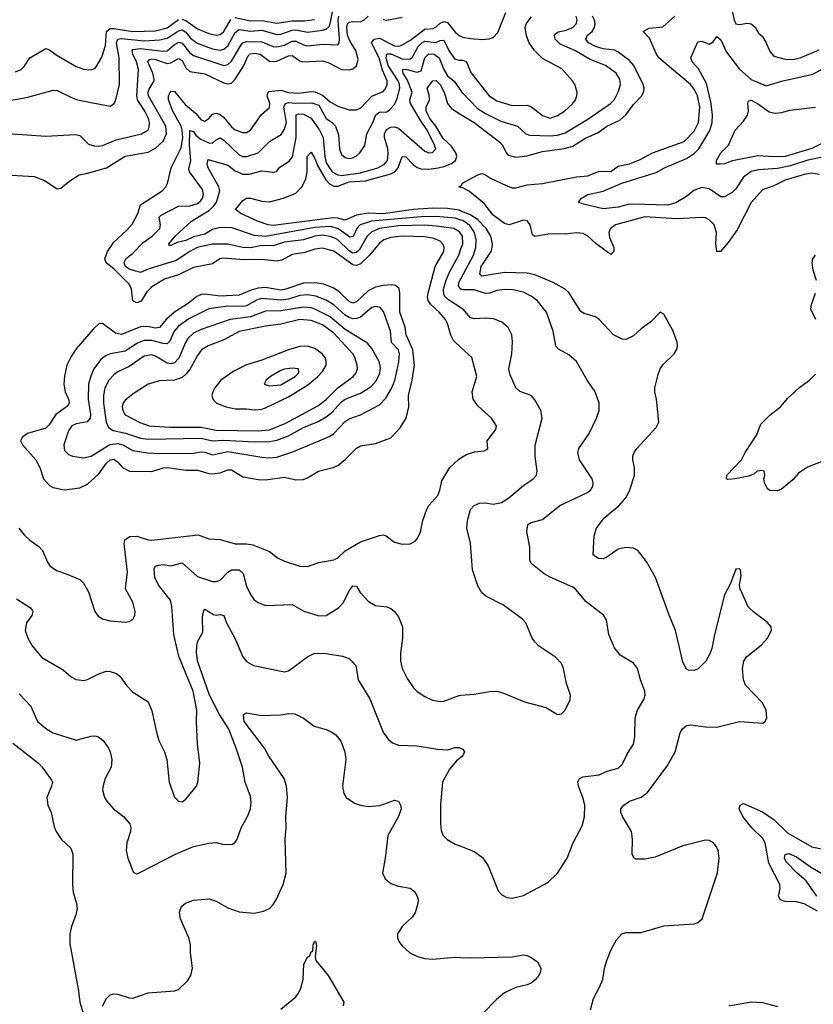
# Model space of a CAD drawing. Header units: inches. Extents: x 1305375 to 1407406, y 744550 to 841633.
# Tile 68 of 256: x 1337673 to 1341859, y 771799 to 776992. Entities that reach past the tile are written whole.
import ezdxf

# ---------------------------------------------------------------- set-up
doc = ezdxf.new("R2010")
doc.units = ezdxf.units.IN
doc.header["$MEASUREMENT"] = 0
doc.layers.add('B3737', color=7, linetype='Continuous')
doc.layers.add('B3747', color=7, linetype='Continuous')

msp = doc.modelspace()

# ---------------------------------------------------------------- linework, layer by layer
at = {"layer": 'B3737', "color": 5}
for points, elevation in [([(1337630, 776567.2), (1337716.3, 776583.7), (1337850, 776620.2), (1337870, 776618.5), (1337942.6, 776582.6), (1337978, 776570), (1338150, 776536.5), (1338170, 776548.2), (1338177.4, 776562.6), (1338198.7, 776650), (1338198.1, 776790), (1338184.1, 776870), (1338190.3, 776889.7), (1338210, 776892.5), (1338330, 776881.1), (1338410, 776886.5), (1338450, 776895.3), (1338510, 776933.2), (1338530, 776937.8), (1338550, 776926.1), (1338573.8, 776893.8), (1338608.3, 776868.3), (1338690, 776837.7), (1338730, 776831.3), (1338750, 776836.8), (1338770, 776853.7), (1338810, 776924.1), (1338830, 776939.5), (1338890, 776931.5), (1338950, 776936), (1339030, 776914.4), (1339050, 776914.9), (1339110, 776936.5), (1339130, 776937.6), (1339190, 776925.7), (1339270, 776936.5), (1339290, 776942.6), (1339304.3, 776955.7), (1339310.8, 776969.2), (1339326.6, 777053.4)], 1260), ([(1337610, 776391.1), (1337810, 776378.4), (1337966.5, 776386.5), (1337990, 776380.3), (1338035.9, 776335.9), (1338065.8, 776325.8), (1338090, 776324.7), (1338110, 776328.4), (1338181.2, 776358.8), (1338315.8, 776390), (1338348.9, 776410), (1338356.2, 776423.8), (1338357.7, 776450), (1338352.8, 776470), (1338333.6, 776510), (1338294.9, 776570), (1338289.9, 776590), (1338300.4, 776730), (1338288.4, 776770), (1338269.2, 776810), (1338265.6, 776830), (1338270, 776833.9), (1338310, 776839.4), (1338430, 776826.1), (1338450, 776828), (1338490, 776860.6), (1338512.7, 776872.7), (1338530, 776867.6), (1338570, 776817), (1338590, 776803.7), (1338750, 776751), (1338770, 776755.7), (1338790, 776772.9), (1338840.7, 776859.3), (1338850, 776870.1), (1338870, 776876.1), (1338950, 776875.5), (1339010, 776850.1), (1339030, 776847.9), (1339070, 776858.4), (1339110, 776879.1), (1339130, 776879.2), (1339170, 776858.5), (1339190, 776854), (1339270, 776862.5), (1339350, 776858.9), (1339357.8, 776870), (1339359.8, 776890), (1339353.3, 776990), (1339356.2, 777010)], 1240), ([(1337630, 776171.1), (1337750, 776164), (1337804.3, 776144.3), (1337870, 776099.3), (1337890, 776103), (1337937.4, 776142.6), (1337985.8, 776174.2), (1338030, 776182), (1338130, 776210.1), (1338230, 776271.3), (1338350, 776293.8), (1338390, 776314.6), (1338430, 776351.9), (1338447.9, 776390), (1338443.9, 776430), (1338352.7, 776590), (1338350.5, 776610), (1338355.3, 776624.7), (1338381.5, 776670), (1338381.9, 776678.1), (1338375.5, 776710), (1338348.7, 776770), (1338358, 776782), (1338370, 776785.5), (1338390, 776781.3), (1338450, 776761.5), (1338470, 776765.2), (1338510, 776787.2), (1338530, 776777.5), (1338550, 776737.6), (1338570, 776718.9), (1338650, 776705.6), (1338750, 776658.7), (1338770, 776653.8), (1338790, 776657.9), (1338810, 776678.1), (1338853.4, 776746.6), (1338877.9, 776802.1), (1338888.5, 776811.5), (1338910, 776816.2), (1338941.6, 776810), (1338990, 776774), (1339010, 776770.9), (1339030, 776773.9), (1339090, 776800.8), (1339110, 776802.8), (1339150, 776774.7), (1339166.7, 776770), (1339270, 776774.3), (1339303.7, 776763.7), (1339370, 776729), (1339410, 776727.9), (1339430, 776733.6), (1339450, 776748.4), (1339458.1, 776781.9), (1339445.5, 776830), (1339416.2, 776876.2), (1339402, 776910), (1339398.2, 776950), (1339402.6, 776970), (1339410, 776978.7), (1339430, 776983.1), (1339470, 776980.5), (1339490, 776990.9), (1339510.2, 777009.8)], 1220), ([(1337650, 776716.1), (1337681.1, 776730), (1337695.8, 776744.2), (1337727.1, 776790), (1337810, 776839.1), (1337830, 776832.3), (1337865.7, 776805.7), (1337970, 776744.5), (1338010, 776730.2), (1338050, 776726.7), (1338070, 776734.6), (1338077, 776743), (1338105.4, 776794.6), (1338124.9, 776855.1), (1338130.5, 776929.5), (1338150, 776944.8), (1338170, 776945.6), (1338270, 776929.8), (1338390, 776932.4), (1338450, 776949), (1338510, 776992.1)], 1280), ([(1338530, 776995.3), (1338550, 776988.1), (1338610, 776943), (1338670, 776918.7), (1338710, 776910.8), (1338730, 776914.5), (1338749.9, 776930), (1338787.4, 776992.6)], 1280), ([(1338810, 777003), (1338890, 776986.6), (1338950, 776987.8), (1339030, 776974.1), (1339110, 776986.1), (1339174.9, 776985.1), (1339227.8, 776992.2)], 1280), ([(1339590, 776993.5), (1339610, 776989.2), (1339690, 777005.8)], 1220), ([(1340000, 775263.8), (1339960.7, 775300.7), (1339947.5, 775327.5), (1339929.9, 775390), (1339918.8, 775410), (1339885.2, 775450), (1339841.6, 775490), (1339827.6, 775510), (1339824.4, 775530), (1339827.3, 775550), (1339864.6, 775690), (1339909.9, 775770), (1339911, 775790), (1339905.9, 775805.9), (1339890, 775823.9), (1339858, 775838), (1339810, 775845.9), (1339689.5, 775849.5), (1339630, 775842.7), (1339594, 775830), (1339570, 775812.7), (1339517.8, 775750), (1339470, 775704.7), (1339450, 775695.2), (1339430, 775698.7), (1339330, 775771.1), (1339270, 775787.7), (1339230, 775781.9), (1339176.7, 775763.3), (1339110, 775753.1), (1339056, 775724), (1339030, 775717.7), (1338947.9, 775727.9), (1338855.2, 775724.8), (1338746.3, 775733.7), (1338729.2, 775730), (1338690, 775703.9), (1338590, 775685.3), (1338510, 775645.8), (1338437.3, 775622.7), (1338370, 775583.6), (1338343.7, 775556.3), (1338313.4, 775506.6), (1338290, 775499.2), (1338269.1, 775509.1), (1338262.7, 775570), (1338250, 775596.7), (1338170, 775678.3), (1338129.2, 775710), (1338122, 775730), (1338136.7, 775770), (1338170, 775819.3), (1338238, 775882), (1338266.1, 775913.9), (1338296, 775970), (1338310, 776015.2), (1338424.1, 776090), (1338443.7, 776110), (1338452.4, 776127.6), (1338472.2, 776210), (1338523.7, 776316.3), (1338533.1, 776370), (1338530.1, 776410), (1338523.7, 776430), (1338480.3, 776510), (1338457.5, 776570), (1338458.3, 776590), (1338470, 776614.6), (1338490, 776613), (1338545.3, 776545.3), (1338599.3, 776499.3), (1338630, 776463.2), (1338650, 776457.1), (1338670, 776470.2), (1338690, 776493.7), (1338710, 776499.6), (1338730, 776492.5), (1338750, 776475.3), (1338790, 776426.7), (1338810, 776411.3), (1338850, 776396.1), (1338870, 776396.6), (1338889.9, 776410.1), (1338948, 776492), (1338991, 776529), (1338992.7, 776550), (1338978.5, 776590), (1338982.7, 776610), (1338987.1, 776612.9), (1339050, 776619.7), (1339090, 776608.3), (1339144.8, 776604.8), (1339210, 776613.5), (1339230, 776610.7), (1339270, 776593.7), (1339310, 776558.5), (1339350, 776536.6), (1339410, 776515.9), (1339450, 776515.9), (1339472.9, 776527.1), (1339530, 776589.2), (1339590, 776613.6), (1339603.2, 776630), (1339611.1, 776650), (1339611.2, 776670), (1339585.8, 776725.8), (1339568.5, 776790), (1339528.9, 776870), (1339542.7, 776890), (1339570, 776894.5), (1339650, 776853.9), (1339670, 776851.6), (1339684.8, 776855.2), (1339730, 776881.6), (1339810, 776941.9), (1339853.7, 776946.3), (1339870, 776953.6), (1339890, 776973.7), (1339910, 776982.9), (1339930, 776977), (1339970, 776925.9), (1339990, 776908.4), (1340000, 776904.3)], 1180), ([(1340000, 775862.7), (1339993.2, 775873.2), (1339962.6, 775890), (1339870, 775903.8), (1339810, 775907.5), (1339670, 775905.2), (1339570, 775890.7), (1339530, 775873.1), (1339506, 775850), (1339463.5, 775776.5), (1339450, 775763.6), (1339438.2, 775761.8), (1339430, 775760.9), (1339410, 775772.2), (1339351, 775830), (1339337.8, 775837.8), (1339310, 775849.3), (1339270, 775855.2), (1339230, 775850.2), (1339169.6, 775830.4), (1339070, 775818.4), (1339010, 775798.8), (1338950, 775800.1), (1338890, 775787.8), (1338850.6, 775790.6), (1338770, 775808), (1338690, 775807.2), (1338609.1, 775790), (1338570.2, 775770), (1338497.6, 775722.4), (1338350, 775675.3), (1338310, 775658), (1338250, 775676.6), (1338230.9, 775690), (1338224.3, 775710), (1338232.1, 775730), (1338270, 775760.5), (1338323.5, 775816.5), (1338371.2, 775850), (1338412, 775890), (1338415.2, 775910), (1338409, 775950), (1338418.6, 775961.4), (1338510, 776009), (1338570, 776011), (1338610, 776022), (1338626.1, 776033.9), (1338637.4, 776050), (1338641.8, 776070), (1338636.5, 776096.5), (1338569, 776189), (1338565.3, 776205.3), (1338576.2, 776250), (1338567.7, 776327.7), (1338570, 776407.7), (1338590, 776401.6), (1338602.3, 776382.3), (1338624, 776364), (1338670, 776341.8), (1338690, 776340.1), (1338710, 776357.8), (1338730, 776368.1), (1338750, 776357.2), (1338830, 776278.7), (1338850, 776269.6), (1338870.1, 776270.1), (1338930.2, 776289.8), (1338990, 776349.4), (1339052.8, 776387.2), (1339070, 776414.2), (1339080.8, 776450), (1339065.9, 776530), (1339072.5, 776547.5), (1339090, 776555.4), (1339130, 776551), (1339213.8, 776553.8), (1339250, 776540.3), (1339290, 776471.2), (1339321.5, 776450), (1339338.9, 776430), (1339354.8, 776385.2), (1339360.1, 776310), (1339370, 776281.5), (1339390, 776264.8), (1339410, 776260.2), (1339430, 776263.2), (1339450, 776273.4), (1339467.6, 776290), (1339492.5, 776327.5), (1339503.2, 776390), (1339535.6, 776450), (1339550.7, 776489.3), (1339570, 776504.8), (1339610, 776506.7), (1339624.2, 776515.8), (1339650, 776544.5), (1339663.3, 776576.7), (1339677.6, 776630), (1339676.9, 776650), (1339669.7, 776670), (1339615.6, 776750), (1339606.2, 776790), (1339610, 776811), (1339630, 776811.1), (1339690, 776785.1), (1339730, 776783.8), (1339745.5, 776794.5), (1339775.4, 776850), (1339794.6, 776870), (1339810, 776878.1), (1339867.6, 776872.4), (1339890, 776882.4), (1339910, 776883.5), (1339936.5, 776830), (1339966.1, 776786.1), (1339990, 776777.8), (1340000, 776778.2)], 1160), ([(1340000, 775935.4), (1339970, 775944.5), (1339870, 775953.5), (1339790, 775952.5), (1339528.9, 775930), (1339468.4, 775910), (1339451.8, 775890), (1339431.3, 775848.7), (1339414.9, 775845.1), (1339350, 775890.8), (1339310, 775901), (1339230, 775895.8), (1338968.7, 775848.7), (1338910, 775853.1), (1338793.3, 775893.3), (1338730, 775895.4), (1338690, 775885.3), (1338650, 775861.4), (1338590, 775846.4), (1338550, 775827.5), (1338502.8, 775817.2), (1338470, 775801.1), (1338461.4, 775801.5), (1338458.7, 775810), (1338492.2, 775850), (1338579.9, 775930), (1338673.2, 775986.8), (1338697.6, 776010), (1338710.8, 776030), (1338728.2, 776090), (1338723.9, 776110), (1338667.2, 776210), (1338661.3, 776230), (1338666.2, 776253.8), (1338770, 776225), (1338810, 776195), (1338850, 776177.8), (1338882.5, 776177.5), (1338950, 776195.5), (1339010, 776187.9), (1339028.2, 776191.8), (1339045.2, 776214.8), (1339093.5, 776246.5), (1339111.6, 776268.4), (1339130.9, 776370), (1339130.5, 776489.5), (1339144.4, 776495.6), (1339170, 776493.5), (1339210, 776472.7), (1339254.1, 776410), (1339272.7, 776370), (1339281.8, 776270), (1339290, 776237.1), (1339321.5, 776190), (1339350, 776172.8), (1339370.8, 776170.8), (1339470, 776183.5), (1339561.1, 776210), (1339596.5, 776230), (1339612.5, 776250), (1339616.8, 776283.2), (1339614.1, 776310), (1339596.6, 776370), (1339596.1, 776390), (1339606.8, 776413.2), (1339630, 776425.4), (1339650, 776426.5), (1339670, 776419.8), (1339810, 776299.2), (1339830, 776290.2), (1339850, 776291.6), (1339867.3, 776310), (1339860.6, 776330), (1339822.5, 776410), (1339784.4, 776464.4), (1339734, 776550), (1339731.2, 776570), (1339742.5, 776610), (1339716.5, 776676.5), (1339695.6, 776710), (1339691.3, 776728.7), (1339710, 776731.2), (1339770, 776715.4), (1339790, 776721.7), (1339810, 776790.9), (1339830, 776811.5), (1339858.2, 776810), (1339885.7, 776790), (1339910.7, 776730), (1339930, 776696.4), (1339966.8, 776666.8), (1340000, 776617.2)], 1140), ([(1340000, 775982.5), (1339990, 775986.6), (1339930, 775995.6), (1339850, 775998.3), (1339749.3, 775990.7), (1339590, 775967.6), (1339510, 775971.7), (1339450, 775960.1), (1339390, 775934.3), (1339350, 775945.4), (1339326.8, 775946.8), (1339010, 775906.9), (1338982.6, 775910), (1338927.6, 775930), (1338838.7, 775970), (1338811.6, 775990), (1338850, 776038), (1338868.7, 776051.3), (1338890, 776050.2), (1338950, 776035.1), (1338990, 776032), (1339064, 776050), (1339130, 776076.8), (1339161, 776110), (1339182.2, 776150), (1339189, 776190), (1339189.9, 776270.1), (1339210, 776292.9), (1339230, 776259.5), (1339242.8, 776222.8), (1339287.4, 776147.4), (1339306.5, 776126.5), (1339330, 776114.6), (1339350, 776114.6), (1339410, 776136.6), (1339497.5, 776142.5), (1339630, 776178.5), (1339650.9, 776189), (1339669.6, 776210), (1339690, 776271.2), (1339710, 776268.1), (1339750, 776227.2), (1339770, 776212.8), (1339790, 776206), (1339830, 776203.9), (1339879.7, 776210), (1339910, 776216.8), (1339950, 776233.8), (1339971.1, 776250), (1339977.9, 776270), (1339973.8, 776290), (1339950, 776325.7), (1339905.8, 776365.8), (1339867.5, 776430), (1339836.5, 776470), (1339817.4, 776510), (1339816.4, 776530), (1339833.9, 776570), (1339833.2, 776593.2), (1339822, 776630), (1339851.4, 776668.6), (1339870, 776671.6), (1339890, 776650.1), (1339912.4, 776610), (1339928.6, 776550), (1339950, 776522.7), (1340000, 776492.3)], 1120), ([(1340000, 776107.2), (1339989.2, 776110), (1340000, 776115.6)], 1080), ([(1340000, 775472.8), (1339934.6, 775514.6), (1339916.9, 775530), (1339910, 775543.1), (1339908.1, 775570), (1339922.1, 775617.9), (1339939.7, 775660.3), (1339988.3, 775750), (1340000, 775782.5)], 1160), ([(1340000, 775571.4), (1339994, 775574), (1339986.5, 775590), (1339991.5, 775610), (1340000, 775626)], 1140), ([(1337668.2, 774310), (1337695.7, 774275.7), (1337726.4, 774246.4), (1337773.5, 774213.5), (1337792.4, 774192.4), (1337820.3, 774130), (1337834.4, 774110), (1337866.4, 774086.4), (1337918.8, 774070), (1337990, 774039.1), (1338010, 774020.7), (1338035.1, 773975.1), (1338068.4, 773870), (1338086.4, 773846.4), (1338110, 773832.7), (1338150, 773821.3), (1338230, 773814.4), (1338250, 773817.1), (1338270, 773827.7), (1338280.7, 773850), (1338282.4, 773870), (1338270, 773919), (1338231.8, 773990), (1338241.6, 774078.4), (1338223.4, 774230), (1338229.2, 774250.8), (1338254.2, 774265.8), (1338290, 774267.5), (1338350, 774249.1), (1338370, 774247.2), (1338614.9, 774274.9), (1338670, 774253.4), (1338730, 774250.3), (1338810, 774228.1), (1338870, 774228.1), (1338902.5, 774222.5), (1338990, 774186.2), (1339033.5, 774153.5), (1339070, 774135.2), (1339150, 774110.2), (1339170, 774108), (1339195.3, 774110), (1339250, 774128.8), (1339330, 774143.1), (1339350, 774154), (1339389.6, 774190), (1339470, 774238.9), (1339570, 774271.7), (1339590, 774275.3), (1339606, 774270), (1339650, 774236.3), (1339690, 774224.9), (1339732, 774228), (1339758.3, 774241.7), (1339770, 774254), (1339786.3, 774290), (1339799.8, 774350), (1339819.7, 774410), (1339831, 774430), (1339878.1, 774481.9), (1339889.3, 774510), (1339900, 774560), (1339941.4, 774630), (1339987.2, 774672.9), (1340000, 774680.6)], 1180), ([(1337656.7, 773936.7), (1337730, 773890.3), (1337738, 773878), (1337741.7, 773870), (1337736.9, 773850), (1337709.1, 773810), (1337702.4, 773770), (1337715.5, 773730), (1337738.6, 773690), (1337790, 773627.6), (1337903.1, 773563.1), (1337945.3, 773525.3), (1337970, 773511.8), (1338010, 773507), (1338030, 773512.2), (1338090, 773542.3), (1338130, 773555.6), (1338150, 773554.3), (1338183.2, 773543.2), (1338200.3, 773530), (1338238, 773478), (1338267.6, 773447.6), (1338350, 773393.7), (1338370, 773346.8), (1338393.9, 773233.9), (1338407.6, 773190), (1338436, 773130), (1338448.9, 773090), (1338461.3, 772970), (1338490, 772891), (1338510, 772870.8), (1338530, 772866), (1338550, 772881), (1338605.1, 772950), (1338612.8, 772970), (1338622.6, 773070), (1338610.8, 773170.8), (1338604.8, 773290), (1338607.2, 773350), (1338587.3, 773450), (1338513.8, 773630), (1338504.5, 773664.5), (1338486.7, 773750), (1338476.2, 773896.2), (1338469.1, 773930), (1338405.9, 774010), (1338385.6, 774050), (1338381.8, 774098.2), (1338389.8, 774110.2), (1338404.9, 774115.1), (1338430, 774118.2), (1338470, 774111.5), (1338530, 774127.4), (1338610, 774055.6), (1338690, 774028.1), (1338710, 774028.1), (1338730, 774036.5), (1338770, 774078.2), (1338789.9, 774090.1), (1338830.6, 774090.6), (1338851.3, 774071.3), (1338870, 774004.9), (1338890, 773960.4), (1338910, 773932.4), (1338930, 773918.4), (1338970, 773903.1), (1339110, 773906.7), (1339172.4, 773872.4), (1339250, 773847.7), (1339290, 773850.3), (1339353.6, 773890), (1339381.4, 773918.6), (1339410, 773980.3), (1339430, 774006.4), (1339450, 774004.9), (1339469.1, 773970), (1339510, 773924.9), (1339550, 773902), (1339610, 773894.9), (1339630, 773886.7), (1339650, 773870.4), (1339670, 773843), (1339691.6, 773790), (1339692.7, 773730), (1339681.8, 773650), (1339682.2, 773610), (1339690.2, 773570), (1339716.7, 773516.7), (1339750, 773468.7), (1339770, 773448.8), (1339810, 773422.6), (1339850, 773403.7), (1339890, 773395.8), (1339910, 773397), (1339990, 773427.7), (1340000, 773428.6)], 1160), ([(1337670, 773435.8), (1337731.8, 773371.8), (1337766.7, 773290), (1337816.3, 773250), (1337850.2, 773230.2), (1337970, 773191.6), (1338050, 773212.9), (1338070, 773214), (1338088.7, 773208.7), (1338113.4, 773190), (1338140.7, 773150), (1338150.4, 773130), (1338159.3, 773090), (1338155.8, 773050), (1338124.4, 772990), (1338112.4, 772952.4), (1338110.3, 772930), (1338121.1, 772890), (1338131.8, 772870), (1338168.5, 772830), (1338221.3, 772790), (1338253.1, 772750), (1338258.9, 772730), (1338257.4, 772710), (1338238.3, 772650), (1338234.6, 772610), (1338242.6, 772570), (1338273.7, 772493.7), (1338290, 772487.3), (1338310, 772494.9), (1338494, 772590), (1338590, 772631.2), (1338670, 772648.9), (1338710, 772652.9), (1338750, 772642.4), (1338795.8, 772644.2), (1338810, 772654), (1338820.7, 772670), (1338840.5, 772730), (1338874.7, 772790), (1338891, 772829), (1338894.1, 772865.8), (1338890, 772895.3), (1338861.7, 772970), (1338848.6, 773050), (1338815, 773150), (1338775.3, 773250), (1338726.9, 773326.9), (1338673.8, 773430), (1338609.9, 773610), (1338604.9, 773655.1), (1338606.4, 773690), (1338611.5, 773710), (1338638, 773762), (1338637.4, 773842.6), (1338643.9, 773876.1), (1338650, 773882.6), (1338695.2, 773855.2), (1338710, 773850.8), (1338730, 773854.2), (1338750.1, 773850.1), (1338763.2, 773810), (1338808.4, 773730), (1338850, 773632.2), (1338870, 773607.6), (1338906.2, 773586.2), (1339070, 773551.7), (1339090, 773558), (1339190, 773632.2), (1339230, 773650.2), (1339290, 773649.2), (1339375.8, 773635.8), (1339410, 773622.6), (1339445.4, 773585.4), (1339458.3, 773510), (1339519.1, 773410), (1339590, 773234), (1339616.5, 773196.5), (1339638.3, 773178.3), (1339670, 773166.3), (1339770, 773161.3), (1339876, 773144), (1339930, 773140.5), (1339970, 773152.7), (1339990, 773153.4), (1340000, 773149)], 1140), ([(1338110, 771788.2), (1338130.8, 771829.2), (1338150.9, 771849.1), (1338170, 771854.6), (1338190, 771852.9), (1338250, 771832.7), (1338270, 771831.5), (1338350, 771860.2), (1338490, 771869.1), (1338510, 771877.4), (1338557.1, 771922.9), (1338576, 771950), (1338585.1, 771990), (1338574, 772070), (1338573, 772113), (1338564.7, 772150), (1338521, 772250), (1338515.8, 772284.2), (1338526.1, 772313.9), (1338547.5, 772332.5), (1338590, 772347.6), (1338670, 772355.6), (1338710, 772342.7), (1338770, 772306.9), (1338830, 772286), (1338910, 772279.6), (1338959, 772290), (1338990, 772304.4), (1339010, 772324.9), (1339026.5, 772353.5), (1339062.8, 772430), (1339078.4, 772490), (1339073.9, 772670), (1339078.4, 772730), (1339076.2, 772790), (1339085.2, 772890), (1339080.7, 772950), (1339067.7, 772990), (1338987.1, 773107.1), (1338963.4, 773150), (1338857.7, 773290), (1338852.9, 773327.1), (1338870, 773335.5), (1338950, 773322.6), (1339050, 773326), (1339090, 773332.9), (1339124.7, 773330), (1339170, 773308), (1339226, 773266), (1339290, 773248.9), (1339316.3, 773236.3), (1339340, 773220), (1339367.3, 773187.3), (1339387.8, 773130), (1339392.6, 773090), (1339375.9, 772950), (1339382.6, 772910), (1339395.3, 772890), (1339439.6, 772859.6), (1339470, 772849.2), (1339510, 772842.9), (1339573.2, 772846.8), (1339650, 772874.9), (1339670.3, 772870.3), (1339681.3, 772850), (1339684.2, 772830), (1339671.4, 772790), (1339615.2, 772690), (1339601, 772570), (1339586.3, 772490), (1339601.1, 772461.1), (1339630, 772435.8), (1339670, 772421.7), (1339731.7, 772411.7), (1339754.4, 772394.4), (1339768.9, 772368.9), (1339773.7, 772350), (1339772, 772330), (1339758.6, 772281.4), (1339742.2, 772257.8), (1339690.5, 772210), (1339665.5, 772170), (1339665.5, 772150), (1339673, 772130), (1339690, 772107.7), (1339730.6, 772070), (1339770.3, 772050.3), (1339810, 772040.3), (1339850, 772036.5), (1339970, 772047.3), (1340000, 772046.3)], 1120), ([(1337636.5, 773176.5), (1337772.6, 773070), (1337792.3, 773050), (1337841.2, 772981.2), (1337845.3, 772970), (1337840.9, 772950), (1337815.8, 772890), (1337821.5, 772850), (1337839.6, 772810), (1337854.8, 772734.8), (1337864.6, 772710), (1337892, 772670), (1337942, 772622), (1337953.6, 772590), (1337952.1, 772430), (1337955.2, 772390), (1337972.7, 772330), (1337975.4, 772304.6), (1337969, 772270), (1337946, 772210), (1337937.6, 772170), (1337937.6, 772117.6), (1337983.6, 771870), (1337990.3, 771810), (1338010, 771746)], 1120), ([(1340000, 773101.3), (1339977.2, 773082.8), (1339940.2, 773039.8), (1339902.7, 772970), (1339892.7, 772852.7), (1339891.5, 772751.5), (1339896.3, 772716.3), (1339906.7, 772690), (1339927.4, 772667.4), (1339970, 772644), (1340000, 772632.2)], 1140), ([(1339050, 771773.4), (1339130, 771838), (1339143.1, 771856.9), (1339155.6, 771884.4), (1339168, 771930), (1339171.4, 772010), (1339190, 772047.7), (1339203.5, 772056.5), (1339210, 772074.8), (1339218.9, 772081.1), (1339220.7, 772110), (1339227, 772130), (1339232.4, 772130), (1339238.4, 772110), (1339230.5, 772050), (1339234, 772030), (1339300.7, 771950), (1339382, 771810), (1339379.1, 771790)], 1080)]:
    msp.add_lwpolyline(points, dxfattribs=dict(at, elevation=elevation))
for points, elevation in [([(1339230, 775603.9), (1339170, 775602.5), (1339075.9, 775570), (1339050, 775565.8), (1338970, 775578.7), (1338930, 775575.5), (1338894, 775566), (1338830, 775539.6), (1338730, 775533.1), (1338650, 775544.2), (1338630, 775542.8), (1338607.4, 775532.6), (1338562.8, 775497.2), (1338490, 775449.9), (1338448, 775412), (1338410, 775367.9), (1338390, 775365.8), (1338346.2, 775373.8), (1338310, 775371.4), (1338210, 775330.9), (1338179.1, 775339.1), (1338110, 775389.7), (1338090, 775388), (1338060.3, 775359.7), (1337970, 775255.4), (1337943.7, 775216.3), (1337921.1, 775170), (1337908.6, 775111.4), (1337906.2, 775070), (1337913.1, 775030), (1337930.1, 774990), (1337933.7, 774970), (1337925.8, 774954.2), (1337863.2, 774910), (1337827, 774853), (1337810, 774837.3), (1337713.4, 774810), (1337687.7, 774790), (1337678, 774770), (1337688.2, 774750), (1337757.8, 774670), (1337778.4, 774630), (1337799.1, 774570), (1337830, 774535.2), (1337850, 774524.2), (1337910, 774512.4), (1337990, 774523.6), (1338030, 774542.4), (1338090, 774596.6), (1338130, 774652.8), (1338150, 774670.1), (1338170, 774674), (1338190, 774658.9), (1338215.4, 774630), (1338251.3, 774611.3), (1338370.5, 774609.5), (1338430, 774627.9), (1338454, 774630), (1338550, 774615.8), (1338610, 774616.2), (1338670, 774597.9), (1338690, 774597.1), (1338730, 774601.3), (1338770, 774618.4), (1338790, 774618.5), (1338850, 774581.6), (1338930, 774566.8), (1338970, 774564.2), (1339070, 774579.8), (1339130, 774565), (1339170, 774567.6), (1339190, 774575), (1339249.3, 774610.7), (1339326, 774630), (1339350, 774640.8), (1339390, 774672.6), (1339450, 774732.1), (1339470, 774743.5), (1339550, 774756.9), (1339630, 774786), (1339680, 774840), (1339710.8, 774890), (1339724.9, 774950), (1339723.9, 775010), (1339743.1, 775090), (1339754.9, 775170), (1339746, 775250), (1339711.7, 775330), (1339705.7, 775370), (1339677.1, 775450), (1339677.8, 775550), (1339674.1, 775574.1), (1339654.5, 775590), (1339633.3, 775593.3), (1339590, 775589.9), (1339550, 775580.9), (1339510, 775561.5), (1339450, 775503.4), (1339430, 775496.9), (1339410, 775504.8), (1339357.3, 775557.3), (1339330, 775576.7), (1339277.5, 775597.5)], 1220), ([(1339190, 775541.5), (1339150, 775537.1), (1339090, 775518.6), (1339050, 775512.3), (1338950, 775520.9), (1338925.4, 775514.6), (1338870, 775482.2), (1338850, 775478.9), (1338770, 775481), (1338670, 775466.5), (1338565.7, 775414.3), (1338510, 775375), (1338488.3, 775350), (1338464.1, 775295.9), (1338450, 775282.8), (1338430, 775283.4), (1338370, 775300.6), (1338330, 775299.6), (1338293.8, 775286.2), (1338230, 775243.1), (1338150, 775229.9), (1338123.1, 775216.9), (1338100.7, 775199.3), (1338064.1, 775150), (1338047.7, 775112.3), (1338036.5, 775070), (1338034.1, 774990), (1338046.7, 774910), (1338044.7, 774890), (1338029.6, 774870.4), (1337970, 774860.9), (1337947.1, 774850), (1337930, 774824), (1337905.5, 774750), (1337910, 774720.4), (1337930, 774698.8), (1337950.7, 774690), (1338010, 774681.8), (1338050, 774690.1), (1338148.7, 774751.3), (1338190, 774757), (1338216.1, 774750), (1338270, 774718.9), (1338347.1, 774707.1), (1338410, 774703.2), (1338590, 774706.4), (1338630, 774713.4), (1338650, 774711.7), (1338690, 774697), (1338770, 774713.6), (1338950, 774685.1), (1338990, 774681.7), (1339030, 774684.8), (1339108.7, 774711.3), (1339306.5, 774793.5), (1339330, 774809.3), (1339390, 774872.4), (1339410, 774887.2), (1339470, 774907.4), (1339570, 774960.6), (1339604, 774996), (1339633.6, 775046.4), (1339650.9, 775089.1), (1339671.9, 775188.1), (1339675.6, 775230), (1339670, 775251.3), (1339634.5, 775290), (1339627.9, 775350), (1339592, 775452), (1339574, 775474), (1339550, 775479.5), (1339530, 775474.2), (1339470, 775423.6), (1339450, 775415.1), (1339430, 775414.5), (1339410, 775420.5), (1339390, 775433.5), (1339330, 775487.2), (1339290, 775511.8), (1339234, 775534)], 1240), ([(1339170, 775475.7), (1339050, 775455.6), (1338970, 775454.8), (1338890, 775425.6), (1338783.1, 775410), (1338630, 775357.3), (1338590, 775337.9), (1338559, 775310), (1338546.6, 775290), (1338513, 775207), (1338490, 775182.3), (1338470, 775177.3), (1338450, 775181), (1338390, 775218), (1338370, 775223.9), (1338330, 775217), (1338250, 775162.7), (1338190, 775133.9), (1338170, 775119.2), (1338143.6, 775090), (1338121.3, 775050), (1338114.3, 775010), (1338114.4, 774970), (1338128.9, 774868.9), (1338140.9, 774840.9), (1338165.5, 774825.5), (1338231.7, 774811.7), (1338310, 774785.4), (1338350, 774778.9), (1338630, 774785.4), (1338690, 774770.4), (1338750, 774774.1), (1338910, 774765.8), (1338990, 774767.9), (1339030, 774774.9), (1339090, 774797.3), (1339170, 774841.4), (1339246.7, 774873.3), (1339290, 774897.2), (1339319.5, 774920.5), (1339370, 774976.4), (1339389.4, 774990.6), (1339470, 775021.5), (1339525.1, 775054.9), (1339553, 775087), (1339572.7, 775127.3), (1339576, 775156), (1339568.6, 775188.6), (1339530, 775258.2), (1339506.5, 775286.5), (1339390, 775357.8), (1339310, 775425), (1339230, 775465.9), (1339210, 775472.3)], 1260), ([(1339150, 775409.9), (1339050, 775386.5), (1338970, 775376), (1338830, 775347.4), (1338750, 775302.6), (1338667.4, 775272.6), (1338631, 775250), (1338610, 775221.2), (1338570, 775147.6), (1338550, 775121.7), (1338530, 775105.2), (1338490, 775091.3), (1338410, 775086.3), (1338350, 775068.9), (1338277.3, 775022.7), (1338230, 774985.4), (1338218.6, 774970), (1338213.8, 774950), (1338216.6, 774930), (1338230, 774907.8), (1338306.9, 774866.9), (1338355.5, 774850), (1338463.5, 774843.5), (1338630, 774843.2), (1338710, 774827.8), (1338930, 774822.7), (1338990, 774829.2), (1339076.2, 774863.8), (1339245.2, 774954.8), (1339290, 774988.8), (1339350, 775050.9), (1339431.2, 775110), (1339448, 775130), (1339454, 775150), (1339452.5, 775170), (1339440.8, 775210), (1339429.9, 775230), (1339330, 775338.7), (1339270, 775382.4), (1339210, 775405.6)], 1280), ([(1339190, 775269.9), (1339150, 775268.2), (1339090, 775251.1), (1338950, 775196.4), (1338870, 775171.3), (1338801.7, 775138.3), (1338733.8, 775090), (1338701.6, 775050), (1338691.4, 775030), (1338687, 775010), (1338691, 774990), (1338711.5, 774970), (1338762.6, 774950), (1338810, 774940.3), (1338870, 774940.1), (1338910, 774934.1), (1338950, 774937.7), (1338970, 774945.6), (1339090, 775002.2), (1339193.5, 775066.5), (1339244.9, 775110), (1339270, 775135.7), (1339289.1, 775170), (1339290, 775191), (1339283.2, 775210), (1339268.3, 775230), (1339230, 775258)], 1320), ([(1339110, 775154.3), (1339070, 775149.1), (1339050, 775141.6), (1338995.6, 775110), (1338973.7, 775090), (1338963, 775070), (1338990, 775060.7), (1339050, 775066.3), (1339125.3, 775110), (1339144.4, 775130), (1339142.7, 775150)], 1340)]:
    msp.add_lwpolyline(points, close=True, dxfattribs=dict(at, elevation=elevation))
at = {"layer": 'B3747', "color": 5}
for points, elevation in [([(1341422.9, 777070), (1341441.5, 776990), (1341450, 776970.4), (1341470, 776967.4), (1341510, 776974), (1341530, 776970.2), (1341552.2, 776952.2), (1341570, 776921.6), (1341590, 776902.6), (1341610, 776870.3), (1341630, 776824.2), (1341650, 776799.6), (1341710, 776784), (1341750, 776781.2), (1341790, 776790.2), (1341890, 776832.8)], 1080), ([(1340000, 776904.3), (1340010, 776900.1), (1340050, 776891.9), (1340110, 776887.8), (1340148.6, 776891.4), (1340170, 776898.8), (1340195.3, 776924.7), (1340237.2, 777030)], 1180), ([(1340000, 776617.2), (1340004.8, 776610), (1340085.5, 776525.5), (1340130, 776496.5), (1340210, 776456.8), (1340298.3, 776430), (1340342.8, 776390), (1340362.6, 776382.6), (1340470, 776379.7), (1340510, 776383.4), (1340550, 776396), (1340670, 776466.9), (1340789.8, 776550), (1340809.5, 776570.5), (1340829.9, 776610), (1340841.6, 776650), (1340837.8, 776677.8), (1340818.9, 776710), (1340761.7, 776750), (1340681.6, 776781.6), (1340601.2, 776830), (1340523.7, 776863.7), (1340497.2, 776890), (1340494, 776910), (1340501, 776919), (1340512.6, 776927.4), (1340550, 776934.5), (1340589.8, 776950), (1340607.8, 776970), (1340612.5, 776990), (1340607.1, 777010)], 1140), ([(1340000, 776492.3), (1340069.8, 776449.8), (1340205.3, 776345.3), (1340219.5, 776330), (1340237.9, 776290), (1340250, 776277.5), (1340290, 776267.4), (1340346.9, 776273.1), (1340430, 776296.2), (1340547.1, 776312.9), (1340590, 776325.7), (1340654, 776366), (1340723.7, 776396.3), (1340770, 776431.1), (1340837.6, 776462.3), (1340869.3, 776490.7), (1340910, 776544.1), (1340953.5, 776590), (1340965.5, 776614.5), (1340966.5, 776630), (1340960.6, 776650), (1340911.5, 776750), (1340890, 776776.4), (1340830, 776821.4), (1340810, 776830.8), (1340750, 776838.3), (1340710, 776849.9), (1340673.7, 776870), (1340658.5, 776890), (1340667.6, 776910), (1340691.6, 776930), (1340705.4, 776950), (1340708.5, 776970), (1340704.6, 776990), (1340693.8, 777010)], 1120), ([(1340000, 776115.6), (1340002.9, 776117.1), (1340007.8, 776130), (1340090, 776173.8), (1340110, 776180.2), (1340130, 776174), (1340156.7, 776156.7), (1340238, 776118), (1340270, 776105.7), (1340290, 776104.3), (1340350, 776121.3), (1340430, 776128.5), (1340610, 776162.7), (1340670, 776167.9), (1340730, 776193.3), (1340790, 776192), (1340830, 776218.8), (1340890, 776231.9), (1340945.4, 776254.6), (1341010, 776290.1), (1341178, 776350), (1341230, 776404.1), (1341252.7, 776450), (1341260.6, 776530), (1341248.6, 776590), (1341230, 776625.9), (1341210, 776650.8), (1341043.9, 776790), (1341030.7, 776810), (1340994, 776894), (1340961, 776930), (1340993.5, 776946.5), (1341065, 776955), (1341128.1, 777010)], 1080), ([(1340000, 776778.2), (1340010, 776778.7), (1340030, 776770.2), (1340050, 776717.6), (1340069.5, 776690), (1340149.4, 776590), (1340190, 776564.2), (1340270, 776539.8), (1340350, 776541.7), (1340371.7, 776531.7), (1340430, 776487.2), (1340470, 776473), (1340510, 776486.8), (1340546, 776510), (1340590, 776549.1), (1340603.9, 776570), (1340612.2, 776590), (1340612.4, 776610), (1340601.4, 776650), (1340588.8, 776670), (1340532.4, 776732.4), (1340430, 776787.6), (1340387.5, 776830), (1340360.7, 776870), (1340346.7, 776906.7), (1340339.5, 776950), (1340343.4, 776970), (1340372.5, 777007.5)], 1160), ([(1341906.5, 776266.5), (1341830, 776250.9), (1341738.9, 776221.1), (1341670, 776207), (1341570, 776200.1), (1341530, 776191.2), (1341490, 776160.8), (1341450, 776100.3), (1341430, 776079.8), (1341390, 776058), (1341370, 776058.4), (1341310, 776099.4), (1341270, 776106.1), (1341229, 776091), (1341190, 776059.7), (1341134.1, 776025.9), (1341090, 776013.3), (1340910, 776019.7), (1340882.8, 776017.2), (1340830, 776002.8), (1340750, 775994.6), (1340640.1, 776020.1), (1340619.3, 776030), (1340635.1, 776050), (1340669.2, 776070.8), (1340750, 776087.1), (1340848, 776130), (1341030, 776186.8), (1341073.3, 776210), (1341190, 776259.4), (1341232.4, 776287.6), (1341254.2, 776310), (1341312.9, 776407.1), (1341324.3, 776450), (1341326.1, 776490), (1341318.2, 776558.2), (1341295.2, 776655.2), (1341252.5, 776732.5), (1341219.2, 776770), (1341213.1, 776790), (1341250, 776875.3), (1341270, 776878), (1341310, 776862.9), (1341330, 776875.2), (1341350, 776902.4), (1341370, 776886.5), (1341400.1, 776820.1), (1341470, 776730.2), (1341530, 776676.5), (1341610, 776643), (1341690, 776668.1), (1341855.2, 776704.8), (1341959.9, 776760.1)], 1060), ([(1341910, 776342.3), (1341850, 776312.6), (1341710, 776269.7), (1341650, 776268.2), (1341565.3, 776274.7), (1341432.2, 776247.8), (1341390, 776232.3), (1341369.6, 776229.6), (1341348, 776230), (1341348.3, 776250), (1341371.2, 776290), (1341410.7, 776329.3), (1341446, 776410), (1341490, 776456.1), (1341511.4, 776488.6), (1341516.8, 776510), (1341513.3, 776550), (1341516.5, 776563.5), (1341530, 776566.7), (1341570, 776546.7), (1341626.3, 776506.3), (1341658.1, 776498.1), (1341690, 776501.7), (1341735.1, 776515.1), (1341870, 776530.5)], 1040), ([(1341890, 776176.1), (1341850, 776182.6), (1341810, 776175.5), (1341710, 776146.4), (1341650, 776116.1), (1341590, 776094), (1341530, 776026.9), (1341456.2, 775883.8), (1341410, 775816.7), (1341369.7, 775769.7), (1341349.8, 775770), (1341345.2, 775810), (1341347.9, 775870), (1341335.8, 775910), (1341310, 775936.8), (1341290, 775946), (1341270, 775948), (1341138.5, 775941.5), (1340970, 775952.2), (1340815.8, 775910), (1340789.3, 775890.7), (1340780.8, 775870), (1340783.7, 775843.7), (1340806.5, 775790), (1340806, 775770), (1340790, 775754), (1340713.2, 775810), (1340670, 775850.7), (1340644.1, 775864.1), (1340610, 775868.2), (1340550, 775860.2), (1340470, 775863.2), (1340390, 775847.7), (1340376.9, 775856.9), (1340364.5, 775910), (1340350, 775930.9), (1340330, 775933.8), (1340254.9, 775910), (1340230, 775916.9), (1340170, 775960.9), (1340123, 776023), (1340044.9, 776084.9), (1340010, 776104.7), (1340000, 776107.2)], 1080), ([(1340684.2, 771770), (1340698.7, 771830), (1340731.6, 771890), (1340747.8, 771930), (1340757.4, 771990), (1340769.7, 772030), (1340792.2, 772087.7), (1340821, 772139), (1340849.2, 772170), (1340870, 772178), (1340950, 772177), (1341070, 772212.2), (1341230, 772222.4), (1341249.6, 772230.4), (1341271.8, 772250), (1341352.4, 772492.4), (1341362.6, 772570), (1341356.5, 772610), (1341348.4, 772630), (1341330, 772652.6), (1341310, 772662.6), (1341290, 772665.4), (1341170, 772634.2), (1341025.3, 772574.7), (1340970, 772563.5), (1340925.1, 772565.1), (1340911.5, 772571.5), (1340902.4, 772590), (1340905, 772670), (1340900.3, 772710), (1340852.2, 772790), (1340844.2, 772810), (1340843.5, 772830), (1340858.4, 772850), (1340889.8, 772870.2), (1340950, 772892.2), (1340984.8, 772915.2), (1341090, 773059.1), (1341130, 773130.6), (1341155.8, 773230), (1341169, 773251), (1341190, 773269), (1341210, 773272.7), (1341290, 773262.3), (1341350, 773260.2), (1341470, 773290.3), (1341590, 773281.6), (1341605.2, 773290), (1341612.8, 773310), (1341610.8, 773350.8), (1341588, 773390), (1341501.3, 773481.3), (1341489.7, 773510), (1341485.7, 773570), (1341491.9, 773608.1), (1341504.7, 773630), (1341584.5, 773695.5), (1341616.2, 773730), (1341637.6, 773770), (1341636.2, 773790), (1341614.6, 773814.6), (1341545.9, 773865.9), (1341515.6, 773895.6), (1341472.7, 773990), (1341468.7, 774011.3), (1341478, 774058), (1341475.3, 774090), (1341470, 774095.3), (1341450, 774094), (1341422, 774018), (1341390, 773958), (1341338, 773750), (1341324, 773676), (1341313.5, 773646.5), (1341292, 773608), (1341251, 773569), (1341230, 773558.7), (1341201, 773561), (1341188.7, 773568.7), (1341170, 773605.2), (1341131.3, 773770), (1341095.8, 773855.8), (1341026.3, 774050), (1340980.4, 774130), (1340942, 774182), (1340932.5, 774192.5), (1340910, 774204.4), (1340870, 774208.4), (1340830, 774199.1), (1340770, 774157.3), (1340750, 774148.2), (1340724.5, 774150), (1340698, 774170), (1340702.9, 774270), (1340715.3, 774310), (1340755.2, 774364.8), (1340832.3, 774427.7), (1340870, 774470.3), (1340891.5, 774510), (1340916.1, 774590), (1340916.3, 774630), (1340907, 774670), (1340907, 774690), (1340914.5, 774710), (1340927.3, 774730), (1341030, 774841.1), (1341043.1, 774870), (1341031.6, 774990), (1341023, 775030), (1341023, 775050), (1341039.5, 775120.5), (1341051.1, 775150), (1341067.2, 775172.8), (1341124.2, 775230), (1341136.2, 775250), (1341141.6, 775270), (1341141.3, 775290), (1341119.7, 775350), (1341070, 775439.3), (1341050, 775449.3), (1341001.2, 775398.8), (1340950, 775361.6), (1340910, 775324.2), (1340870, 775305.1), (1340850, 775306.6), (1340805.1, 775330), (1340730, 775409.8), (1340710, 775425.6), (1340650, 775442.2), (1340632.6, 775452.6), (1340570, 775553.7), (1340550.5, 775570.5), (1340485.8, 775605.8), (1340390, 775645.7), (1340350, 775655), (1340230, 775659.1), (1340110, 775639.4), (1340099, 775650), (1340107.2, 775690), (1340158.7, 775770), (1340165.7, 775790), (1340166.7, 775810), (1340158, 775850), (1340133, 775890), (1340090, 775936), (1340050, 775962), (1340000, 775982.5)], 1120), ([(1340000, 775626), (1340066.4, 775750), (1340078.7, 775790), (1340081, 775830), (1340071.8, 775870), (1340046.9, 775906.9), (1340010, 775932.3), (1340000, 775935.4)], 1140), ([(1340000, 775782.5), (1340009.9, 775810), (1340008.2, 775850), (1340000, 775862.7)], 1160), ([(1341875.7, 775615.7), (1341857.8, 775670), (1341852.7, 775710), (1341856.8, 775730), (1341869.8, 775750)], 1080), ([(1340000, 772632.2), (1340070, 772604.7), (1340113, 772573), (1340142.9, 772530), (1340196.7, 772396.7), (1340215.8, 772375.8), (1340243, 772363), (1340270, 772359.5), (1340330, 772373.1), (1340458.2, 772441.8), (1340510, 772490.6), (1340559.6, 772570), (1340592.3, 772650), (1340639.1, 772740.9), (1340652.2, 772787.7), (1340653.8, 772850), (1340643.8, 772890), (1340619.3, 772950), (1340616.4, 772970), (1340620.3, 772979.7), (1340626, 772990), (1340642.2, 772997.8), (1340729, 773010), (1340771.4, 773028.6), (1340830, 773044.1), (1340850, 773063.1), (1340877.8, 773122.2), (1340910, 773170.7), (1340917.8, 773210), (1340918.5, 773310), (1340930.6, 773349.4), (1340966.9, 773410), (1340970.9, 773430), (1340969.8, 773450), (1340947.1, 773510), (1340930.8, 773570.8), (1340910, 773597.6), (1340840.1, 773640.1), (1340810, 773679.5), (1340780.4, 773750), (1340767.4, 773827.4), (1340751.8, 773851.8), (1340661.1, 773921.1), (1340606.2, 773986.2), (1340590, 773999.6), (1340470, 774051.1), (1340439.6, 774070), (1340377.8, 774117.8), (1340368, 774128), (1340362.8, 774142.8), (1340362.8, 774210), (1340347.3, 774292.7), (1340352.3, 774330), (1340370, 774339.5), (1340430, 774355.8), (1340521.3, 774430), (1340664, 774496), (1340683.1, 774510), (1340695.3, 774530), (1340697.2, 774550), (1340691.9, 774570), (1340625.1, 774670), (1340615.8, 774710), (1340622, 774730), (1340676.4, 774810), (1340715.6, 774890), (1340729.6, 774930), (1340729.6, 774970), (1340707.8, 775030), (1340666, 775090), (1340610, 775189.5), (1340570, 775224.7), (1340514.8, 775254.8), (1340501.3, 775270), (1340486.4, 775350), (1340452, 775450), (1340401.4, 775510), (1340370, 775534.6), (1340330, 775554.9), (1340273.6, 775566.4), (1340230, 775569.2), (1340190, 775564.1), (1340150, 775549.1), (1340130, 775547.1), (1340070, 775566.3), (1340010, 775567), (1340000, 775571.4)], 1140), ([(1341872, 775410), (1341845.3, 775465.3), (1341848.3, 775490), (1341869.9, 775550)], 1080), ([(1340000, 773428.6), (1340070, 773434.6), (1340150, 773448.9), (1340190, 773450.3), (1340221.7, 773441.7), (1340334.6, 773394.6), (1340450, 773364.9), (1340510, 773327.3), (1340530, 773331), (1340549, 773350), (1340575.5, 773404.5), (1340578, 773430), (1340556.2, 773490), (1340540.7, 773570), (1340530, 773597.2), (1340499.3, 773630), (1340410, 773689.6), (1340389.6, 773710), (1340375.6, 773730), (1340341.6, 773810), (1340325.6, 773830), (1340224, 773904), (1340131.8, 773951.8), (1340109.8, 773969.8), (1340090, 774006), (1340060.4, 774090), (1340049.8, 774230.2), (1340031.6, 774310), (1340035, 774350), (1340050, 774408.2), (1340070, 774430.3), (1340098.4, 774441.6), (1340130, 774443.2), (1340170, 774436.8), (1340213.7, 774446.3), (1340252.2, 774470), (1340330, 774535.6), (1340380.9, 774570), (1340399.5, 774590), (1340402.4, 774610), (1340392.3, 774690), (1340392.3, 774747.7), (1340428.4, 774890), (1340421.3, 774930), (1340390, 774987), (1340369.7, 775009.7), (1340310, 775031.2), (1340290, 775049.6), (1340259.1, 775119.1), (1340253, 775150), (1340269, 775230), (1340272.3, 775292.3), (1340267.9, 775330), (1340249.1, 775369.1), (1340215.9, 775395.9), (1340174.1, 775414.1), (1340130, 775418.5), (1340070, 775413.6), (1340050, 775420.3), (1340010, 775466.3), (1340000, 775472.8)], 1160), ([(1340000, 774680.6), (1340030, 774698.8), (1340072.1, 774712.1), (1340122, 774718), (1340135.3, 774724.7), (1340141.2, 774730), (1340138.7, 774770), (1340184.7, 774830), (1340187.1, 774850), (1340161.7, 774890), (1340090, 774954.5), (1340065, 774990), (1340058.7, 775030), (1340084.5, 775110), (1340057.2, 775210), (1340000, 775263.8)], 1180), ([(1341927.2, 774670), (1341828.1, 774631.9), (1341779.7, 774600.3), (1341750, 774565.6), (1341710, 774531.8), (1341690, 774516.2), (1341670, 774507.8), (1341630, 774509.2), (1341617.5, 774517.5), (1341602, 774550), (1341598, 774570), (1341602.7, 774590), (1341599.3, 774610), (1341590, 774615.1), (1341562, 774610), (1341544.4, 774595.6), (1341516, 774584), (1341446, 774570), (1341406.4, 774566.4), (1341400.5, 774570), (1341402, 774590), (1341480.3, 774670), (1341499.8, 774710), (1341559.2, 774800.8), (1341581.3, 774858.7), (1341631.4, 774908.6), (1341686.2, 774950), (1341724.3, 774995.7), (1341787, 775053), (1341839.3, 775090), (1341870, 775122)], 1080), ([(1340000, 773149), (1340010, 773144.7), (1340018.8, 773130), (1340010.7, 773110), (1340000, 773101.3)], 1140), ([(1341880.8, 772290), (1341810, 772329.1), (1341770, 772339.9), (1341710, 772341.6), (1341685.7, 772350), (1341675.8, 772370), (1341683.2, 772410), (1341681.9, 772430), (1341624.1, 772544.1), (1341604, 772650), (1341592.8, 772672.8), (1341534, 772730), (1341487.2, 772790), (1341468.2, 772830), (1341472.3, 772850), (1341490, 772857.7), (1341590, 772813.4), (1341652, 772772), (1341722.8, 772702.8), (1341850, 772629.1), (1341910, 772616.8)], 1080), ([(1341877.8, 772370), (1341820.2, 772450), (1341773.2, 772490), (1341714.6, 772550), (1341706, 772570), (1341710.9, 772589.1), (1341730, 772593.4), (1341770, 772576.6), (1341844.1, 772524.1), (1341906.8, 772486.8)], 1060), ([(1340000, 772046.3), (1340050, 772044.5), (1340270, 772049), (1340330, 772059.3), (1340350, 772056.3), (1340370, 772046.4), (1340403.1, 772023.1), (1340421.6, 771990), (1340419.3, 771970), (1340410.5, 771950), (1340393.4, 771930), (1340370, 771909.6), (1340350, 771900.7), (1340290, 771888.3), (1340230, 771858.7), (1340190, 771825.7), (1340112.5, 771747.5), (1340030, 771682), (1340000, 771652.8)], 1120), ([(1341412.3, 771790), (1341531.3, 771811.3), (1341590, 771808.1), (1341670, 771787.1)], 1080)]:
    msp.add_lwpolyline(points, dxfattribs=dict(at, elevation=elevation))

doc.saveas('drawing.dxf')
